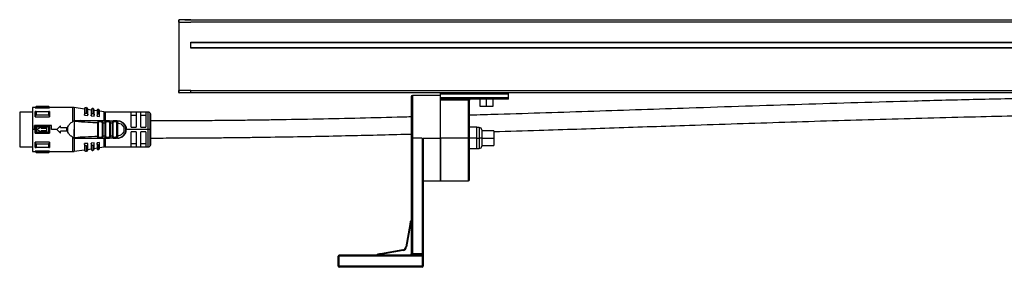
# Model space of a CAD drawing. Header units: millimetres. Extents: x -531 to 2300, y 404 to 998.
# Tile 20 of 27: x 1234 to 1639, y 638 to 740. Entities that reach past the tile are written whole.
import ezdxf

# ---------------------------------------------------------------- set-up
doc = ezdxf.new("R2010")
doc.units = ezdxf.units.MM

# ---------------------------------------------------------------- blocks, each defined once
blk = doc.blocks.new('Drawing View6')
at = {"color": 7, "linetype": 'Continuous', "lineweight": 25}
for p, q in [((-556.8, 32.9), (-556.8, 33.7)), ((-556.8, 32.9), (-556.6, 32.9)), ((-556.8, 32.9), (-556.8, 4.9)), ((-556.6, 32.9), (-556.6, 33.9)), ((-551.8, 33.9), (-556.6, 33.9)), ((-556.6, 4.9), (-556.6, 32.9)), ((-556.6, 32.9), (-551.8, 32.9)), ((-554.3, 33.91), (-554.3, 33.9)), ((-554.3, 33.91), (440.7, 33.91)), ((-551.8, 33.9), (438.2, 33.9)), ((438.2, 32.9), (-551.8, 32.9)), ((-551.8, 24.7), (438.2, 24.7)), ((-551.8, 22.3), (-551.8, 24.7)), ((438.2, 24.5), (-551.8, 24.5)), ((-551.8, 22.5), (438.2, 22.5)), ((438.2, 22.3), (-551.8, 22.3)), ((-556.6, 4.9), (-556.8, 4.9)), ((-556.8, 4.1), (-556.8, 4.9)), ((-551.8, 4.9), (-556.6, 4.9)), ((-556.6, 3.9), (-556.6, 4.9)), ((-551.8, 4.9), (438.2, 4.9)), ((-551.8, 3.9), (-556.6, 3.9)), ((-556.6, 3.9), (-556.6, 3.9)), ((-449.35, 3.9), (-551.8, 3.9)), ((-461.35, 2.4), (-461.35, -14.6)), ((-449.35, 2.9), (-460.85, 2.9)), ((-460.85, 2.9), (-460.85, -14.6)), ((-449.35, 3.4), (-449.35, 3.9)), ((-421.35, 3.9), (-449.35, 3.9)), ((-421.35, 3.4), (-449.35, 3.4)), ((-449.35, 1.9), (-449.35, 3.4)), ((-449.35, 1.4), (-449.35, 1.9)), ((-421.35, 1.9), (-449.35, 1.9)), ((-421.35, 1.4), (-449.35, 1.4)), ((-449.35, 0.9), (-449.35, 1.4)), ((-437.85, 0.9), (-449.35, 0.9)), ((-449.35, -14.6), (-449.35, 0.9)), ((-437.85, 1.4), (-437.85, 0.9)), ((-437.85, 0.9), (-437.35, 0.9)), ((-437.85, -14.6), (-437.85, 0.9)), ((-437.35, -14.6), (-437.35, 0.9)), ((-433.1, 1.4), (-433.1, -1.5)), ((-430.35, -1.5), (-430.35, 1.4)), ((-427.6, -1.5), (-427.6, 1.4)), ((307.75, 3.9), (-421.35, 3.9)), ((-421.35, 3.4), (-421.35, 3.9)), ((-421.35, 1.9), (-421.35, 3.4)), ((-421.35, 1.4), (-421.35, 1.9)), ((-616.8, -3.97), (-622.1, -3.97)), ((-622.1, -3.97), (-622.1, -18.22)), ((-615.8, -2.1), (-616.8, -2.1)), ((-616.8, -2.1), (-616.8, -11.1)), ((-615.4, -1.7), (-615.8, -2.1)), ((-615.8, -2.22), (-615.8, -2.1)), ((-615.8, -2.22), (-609.8, -2.22)), ((-615.8, -5.88), (-615.8, -3.76)), ((-610.2, -1.7), (-615.4, -1.7)), ((-610.2, -1.75), (-615.4, -1.75)), ((-615.4, -3.76), (-610.2, -3.76)), ((-609.8, -2.1), (-610.2, -1.7)), ((-610.2, -1.75), (-610.2, -1.7)), ((-600.32, -2.1), (-609.8, -2.1)), ((-609.8, -2.1), (-609.8, -2.22)), ((-600.32, -7.86), (-600.32, -2.1)), ((-595.5, -2.75), (-599.75, -2.14)), ((-599.75, -2.14), (-599.75, -7.6)), ((-595.5, -2.73), (-595.5, -5.27)), ((-594.61, -2.17), (-594.81, -2.14)), ((-594.81, -2.14), (-594.81, -4.37)), ((-594.61, -4.38), (-594.61, -2.17)), ((-594.1, -5.13), (-594.1, -2.76)), ((-592.7, -3.15), (-594.1, -2.95)), ((-592.7, -3.02), (-592.7, -5.31)), ((-591.93, -2.56), (-592.13, -2.53)), ((-591.93, -4.59), (-591.93, -2.56)), ((-591.5, -5.2), (-591.5, -3.05)), ((-590.3, -3.5), (-591.5, -3.32)), ((-590.3, -3.25), (-590.3, -5.32)), ((-589.64, -2.88), (-589.84, -2.86)), ((-589.64, -4.76), (-589.64, -2.88)), ((-589.3, -5.24), (-589.3, -3.28)), ((-587.4, -3.91), (-589.3, -3.64)), ((-587.4, -7.49), (-587.4, -3.91)), ((-569.3, -3.95), (-586.97, -3.95)), ((-586.97, -3.95), (-586.97, -7.5)), ((-574.3, -4.02), (-576.3, -4.02)), ((-576.3, -10.1), (-576.3, -4.02)), ((-574.3, -4.02), (-574.3, -10.1)), ((-570.3, -4.02), (-572.3, -4.02)), ((-572.3, -10.1), (-572.3, -4.02)), ((-570.3, -4.02), (-570.3, -10.1)), ((-569.3, -11.1), (-569.3, -3.95)), ((-433.1, -1.5), (-433, -1.6)), ((-433.1, -1.5), (-430.35, -1.5)), ((-433, -1.6), (-430.35, -1.6)), ((-430.35, -1.5), (-427.6, -1.5)), ((-430.35, -1.5), (-430.35, -1.6)), ((-430.35, -1.6), (-427.7, -1.6)), ((-427.7, -1.6), (-427.6, -1.5)), ((-615.8, -5.88), (-609.8, -5.88)), ((-610.2, -5.24), (-615.4, -5.24)), ((-599.8, -7.6), (-600.32, -7.86)), ((-599.8, -7.6), (-599.81, -14.58)), ((-599.73, -7.61), (-599.74, -12.96)), ((-599.29, -7.73), (-599.44, -7.7)), ((-587.4, -7.49), (-597.06, -7.48)), ((-595.5, -5.29), (-595.5, -5.27)), ((-595.5, -5.29), (-594.1, -5.39)), ((-594.9, -4.37), (-594.81, -4.37)), ((-594.1, -5.39), (-594.1, -5.13)), ((-592.7, -5.49), (-592.7, -5.31)), ((-592.7, -5.49), (-591.5, -5.58)), ((-591.5, -5.58), (-591.5, -5.2)), ((-590.3, -5.66), (-590.3, -5.32)), ((-590.3, -5.66), (-589.3, -5.73)), ((-589.81, -7.6), (-589.73, -7.62)), ((-588.23, -7.6), (-589.81, -7.6)), ((-588.45, -7.9), (-589.58, -7.9)), ((-589.3, -5.73), (-589.3, -5.24)), ((-588.31, -7.62), (-588.23, -7.6)), ((-588.23, -7.6), (-588.16, -7.63)), ((-586.97, -7.6), (-586.97, -7.5)), ((-585.29, -7.6), (-586.73, -7.6)), ((-585.49, -7.9), (-586.52, -7.9)), ((-585.29, -7.6), (-585.37, -7.62)), ((-585.29, -7.59), (-585.21, -7.62)), ((-585.29, -7.6), (-583.69, -7.6)), ((-582.32, -7.6), (-583.69, -7.6)), ((-582.51, -7.9), (-583.49, -7.9)), ((-582.27, -7.61), (-582.4, -7.62)), ((-582.22, -7.62), (-582.32, -7.6)), ((-582.32, -7.6), (-582, -7.6)), ((-576.3, -5.18), (-574.3, -5.18)), ((-572.3, -5.18), (-570.3, -5.18)), ((-568.59, -11.1), (-568.59, -4.24)), ((-568.3, -11.1), (-568.3, -4.95)), ((-616, -11.1), (-616.8, -11.1)), ((-616.8, -11.1), (-616.8, -20.1)), ((-616, -11.1), (-616, -9.43)), ((-609.09, -9.43), (-616, -9.43)), ((-615.8, -12.6), (-615.8, -9.6)), ((-609.8, -9.6), (-615.8, -9.6)), ((-615.4, -10.04), (-610.2, -10.04)), ((-613.3, -10.6), (-613.3, -10.1)), ((-613.3, -10.6), (-610.9, -10.6)), ((-610.9, -11.6), (-613.3, -11.6)), ((-613.3, -12.1), (-613.3, -11.6)), ((-610.9, -11.6), (-610.9, -10.6)), ((-609.09, -11.1), (-609.09, -9.43)), ((-606.8, -11.1), (-609.09, -11.1)), ((-606.8, -11.1), (-605.3, -9.65)), ((-605.3, -12.55), (-606.8, -11.1)), ((-605.3, -10.35), (-605.3, -9.65)), ((-605.3, -10.35), (-602.8, -10.35)), ((-602.8, -11.85), (-605.3, -11.85)), ((-605.3, -12.55), (-605.3, -11.85)), ((-602.8, -11.85), (-602.8, -10.35)), ((-602.8, -11.1), (-602.57, -11.1)), ((-602.3, -12.23), (-602.3, -9.96)), ((-590.01, -13.94), (-590.01, -8.25)), ((-589.72, -13.94), (-589.72, -8.25)), ((-588.28, -8.32), (-588.28, -13.87)), ((-587.99, -8.32), (-587.99, -13.87)), ((-587.01, -8.34), (-586.72, -8.34)), ((-587.01, -13.85), (-587.01, -8.34)), ((-586.72, -13.85), (-586.72, -8.34)), ((-585.28, -8.38), (-585.28, -13.82)), ((-584.99, -8.38), (-584.01, -8.39)), ((-584.99, -8.38), (-584.99, -13.81)), ((-584.01, -13.81), (-584.01, -8.39)), ((-583.72, -13.8), (-583.72, -8.39)), ((-582.28, -8.4), (-582.28, -13.8)), ((-582, -8.18), (-581.99, -8.4)), ((-581.99, -8.4), (-581.99, -13.8)), ((-569.3, -11.1), (-578.3, -11.1)), ((-576.3, -10.1), (-574.3, -10.1)), ((-574.3, -12.1), (-576.3, -12.1)), ((-576.3, -18.18), (-576.3, -12.1)), ((-574.3, -12.1), (-574.3, -18.18)), ((-572.3, -10.1), (-570.3, -10.1)), ((-570.3, -12.1), (-572.3, -12.1)), ((-572.3, -18.18), (-572.3, -12.1)), ((-570.3, -12.1), (-570.3, -18.18)), ((-568.59, -11.1), (-569.3, -11.1)), ((-569.3, -18.25), (-569.3, -11.1)), ((-568.3, -11.1), (-568.59, -11.1)), ((-568.59, -17.95), (-568.59, -11.1)), ((-568.3, -17.25), (-568.3, -11.1)), ((-434.35, -10.2), (-437.35, -10.2)), ((-434.35, -14.6), (-434.35, -10.2)), ((-433.35, -10.3), (-434.35, -10.3)), ((-433.35, -10.3), (-433.35, -14.6)), ((-432.35, -11.3), (-432.35, -14.6)), ((-427.35, -11.6), (-432.35, -11.6)), ((-427.35, -11.6), (-427.35, -14.6)), ((-615.8, -12.6), (-609.8, -12.6)), ((-610.2, -12.15), (-615.4, -12.15)), ((-600.32, -20.1), (-600.32, -14.33)), ((-599.75, -14.16), (-599.74, -13.9)), ((-599.75, -14.16), (-599.75, -14.31)), ((-599.75, -14.31), (-599.75, -14.59)), ((-599.52, -14.5), (-599.75, -14.59)), ((-599.75, -14.59), (-599.75, -20.05)), ((-599.74, -12.96), (-599.74, -13.9)), ((-599.6, -14.6), (-597.69, -14.6)), ((-599.52, -14.5), (-599.29, -14.46)), ((-597.06, -14.71), (-587.4, -14.7)), ((-589.81, -14.6), (-588.23, -14.6)), ((-589.58, -14.3), (-588.45, -14.3)), ((-588.23, -14.6), (-588.31, -14.57)), ((-587.4, -18.28), (-587.4, -14.7)), ((-587.01, -13.85), (-586.72, -13.85)), ((-582, -14.69), (-586.97, -14.69)), ((-586.97, -14.69), (-586.97, -18.25)), ((-586.73, -14.6), (-586.81, -14.57)), ((-586.73, -14.6), (-586.65, -14.57)), ((-586.73, -14.6), (-585.29, -14.6)), ((-586.52, -14.3), (-585.49, -14.3)), ((-585.29, -14.6), (-585.37, -14.57)), ((-583.69, -14.6), (-585.29, -14.6)), ((-584.01, -13.81), (-584.99, -13.81)), ((-583.69, -14.6), (-583.78, -14.57)), ((-583.69, -14.6), (-582.32, -14.6)), ((-583.49, -14.3), (-582.51, -14.3)), ((-582.4, -14.57), (-582.27, -14.58)), ((-582.22, -14.57), (-582.32, -14.6)), ((-582, -14.6), (-582.32, -14.6)), ((-581.99, -13.8), (-582, -14.01)), ((-461.35, -14.6), (-461.35, -62.1)), ((-460.85, -14.6), (-461.35, -14.6)), ((-456.85, -14.6), (-460.85, -14.6)), ((-460.85, -14.6), (-460.85, -62.1)), ((-456.85, -14.6), (-456.85, -62.1)), ((-456.35, -14.6), (-449.35, -14.6)), ((-456.35, -14.6), (-456.35, -18.75)), ((-437.85, -14.6), (-449.35, -14.6)), ((-449.35, -32.1), (-449.35, -14.6)), ((-449.35, -14.6), (-449.35, -32.1)), ((-437.85, -14.6), (-437.35, -14.6)), ((-437.85, -32.1), (-437.85, -14.6)), ((-437.35, -31.6), (-437.35, -14.6)), ((-434.35, -14.6), (-437.35, -14.6)), ((-434.35, -19), (-434.35, -14.6)), ((-434.35, -14.6), (-433.35, -14.6)), ((-432.35, -14.6), (-433.35, -14.6)), ((-433.35, -14.6), (-433.35, -18.9)), ((-432.35, -14.6), (-432.35, -17.9)), ((-432.35, -14.6), (-427.35, -14.6)), ((-427.35, -14.6), (-427.35, -17.6)), ((-622.1, -18.22), (-616.8, -18.22)), ((-616.8, -20.1), (-615.8, -20.1)), ((-609.8, -16.31), (-615.8, -16.31)), ((-615.8, -20.1), (-615.8, -19.97)), ((-609.8, -19.97), (-615.8, -19.97)), ((-615.8, -20.1), (-615.4, -20.5)), ((-615.4, -16.95), (-610.2, -16.95)), ((-610.2, -18.43), (-615.4, -18.43)), ((-610.2, -20.5), (-609.8, -20.1)), ((-609.8, -16.31), (-609.8, -18.43)), ((-609.8, -19.97), (-609.8, -20.1)), ((-609.8, -20.1), (-600.32, -20.1)), ((-599.75, -20.05), (-595.5, -19.44)), ((-594.1, -16.8), (-595.5, -16.9)), ((-595.5, -16.92), (-595.5, -16.9)), ((-595.5, -16.92), (-595.5, -19.46)), ((-594.81, -17.82), (-594.9, -17.82)), ((-594.81, -17.82), (-594.81, -20.05)), ((-594.81, -20.05), (-594.61, -20.02)), ((-594.61, -20.02), (-594.61, -17.81)), ((-594.1, -17.06), (-594.1, -16.8)), ((-594.1, -19.43), (-594.1, -17.06)), ((-594.1, -19.24), (-592.7, -19.04)), ((-591.5, -16.61), (-592.7, -16.7)), ((-592.7, -16.88), (-592.7, -16.7)), ((-592.7, -16.88), (-592.7, -19.17)), ((-592.13, -17.62), (-592.13, -19.66)), ((-592.13, -19.66), (-591.93, -19.64)), ((-591.93, -19.64), (-591.93, -17.6)), ((-591.5, -16.99), (-591.5, -16.61)), ((-591.5, -19.14), (-591.5, -16.99)), ((-591.5, -18.87), (-590.3, -18.69)), ((-589.3, -16.46), (-590.3, -16.53)), ((-590.3, -16.87), (-590.3, -16.53)), ((-590.3, -16.87), (-590.3, -18.94)), ((-589.84, -17.44), (-589.84, -19.34)), ((-589.84, -19.34), (-589.64, -19.31)), ((-589.64, -19.31), (-589.64, -17.43)), ((-589.3, -16.95), (-589.3, -16.46)), ((-589.3, -18.91), (-589.3, -16.95)), ((-589.3, -18.55), (-587.4, -18.28)), ((-586.97, -18.25), (-569.3, -18.25)), ((-574.3, -17.01), (-576.3, -17.01)), ((-576.3, -18.18), (-574.3, -18.18)), ((-570.3, -17.01), (-572.3, -17.01)), ((-572.3, -18.18), (-570.3, -18.18)), ((-456.35, -18.75), (-456.35, -62.1)), ((-434.35, -19), (-437.35, -19)), ((-434.35, -18.9), (-433.35, -18.9)), ((-432.35, -17.6), (-427.35, -17.6)), ((-615.4, -20.44), (-610.2, -20.44)), ((-615.4, -20.44), (-615.4, -20.5)), ((-615.4, -20.5), (-610.2, -20.5)), ((-456.35, -32.1), (-449.35, -32.1)), ((-449.35, -32.1), (-437.85, -32.1)), ((-461.91, -50.05), (-463.52, -59.21)), ((-461.61, -50.1), (-463.23, -59.26)), ((-461.61, -50.1), (-461.91, -50.05)), ((-461.61, -50.1), (-461.35, -50.1)), ((-464.74, -60.43), (-473.9, -62.04)), ((-464.69, -60.72), (-464.74, -60.43)), ((-463.23, -59.26), (-463.52, -59.21)), ((-491.35, -63.1), (-490.85, -63.1)), ((-491.35, -67.1), (-491.35, -63.1)), ((-490.85, -63.1), (-490.85, -62.6)), ((-456.85, -62.6), (-490.85, -62.6)), ((-490.85, -67.1), (-490.85, -63.1)), ((-456.85, -63.1), (-490.85, -63.1)), ((-473.85, -62.34), (-473.9, -62.04)), ((-464.69, -60.72), (-473.85, -62.34)), ((-473.85, -62.34), (-473.85, -62.6)), ((-460.85, -62.1), (-461.35, -62.1)), ((-460.85, -62.1), (-460.85, -62.6)), ((-456.85, -62.1), (-460.85, -62.1)), ((-456.85, -62.1), (-456.85, -62.6)), ((-456.35, -62.1), (-456.85, -62.1)), ((-456.85, -62.6), (-456.85, -63.1)), ((-456.85, -63.1), (-456.85, -67.1)), ((-456.35, -63.1), (-456.85, -63.1)), ((-456.35, -62.1), (-456.35, -63.1)), ((-456.35, -63.1), (-456.35, -67.1)), ((-491.35, -67.1), (-490.85, -67.1)), ((-456.85, -67.1), (-490.85, -67.1)), ((-490.85, -67.6), (-490.85, -67.1)), ((-456.85, -67.6), (-490.85, -67.6)), ((-456.85, -67.1), (-456.85, -67.6)), ((-456.35, -67.1), (-456.85, -67.1))]:
    blk.add_line(p, q, dxfattribs=at)
at = {"color": 7, "linetype": 'Continuous', "lineweight": 25, "flags": 128}
for points in [[(-615.4, -3.76), (-615.4, -3.93), (-615.4, -4.1), (-615.4, -4.28), (-615.4, -4.46), (-615.4, -4.65), (-615.4, -4.84), (-615.4, -5.04), (-615.4, -5.24)], [(-610.2, -5.24), (-610.2, -5.04), (-610.2, -4.84), (-610.2, -4.65), (-610.2, -4.46), (-610.2, -4.28), (-610.2, -4.1), (-610.2, -3.93), (-610.2, -3.76)], [(-609.8, -3.76), (-609.8, -3.98), (-609.8, -4.22), (-609.8, -4.47), (-609.8, -4.73), (-609.8, -5), (-609.8, -5.29), (-609.8, -5.58), (-609.8, -5.88)], [(-592.13, -2.53), (-592.13, -2.66), (-592.13, -3.05), (-592.13, -3.7), (-592.13, -4.57)], [(-589.84, -2.86), (-589.84, -2.98), (-589.84, -3.34), (-589.84, -3.94), (-589.84, -4.75)], [(-594.61, -4.38), (-594.73, -4.37), (-594.81, -4.37)], [(-591.93, -4.59), (-592.04, -4.58), (-592.13, -4.57)], [(-589.64, -4.76), (-589.76, -4.75), (-589.84, -4.75)], [(-586.97, -7.5), (-584.19, -7.5), (-582, -7.5)], [(-583.69, -7.6), (-583.65, -7.6), (-583.61, -7.62), (-583.58, -7.65), (-583.55, -7.68), (-583.52, -7.73), (-583.51, -7.78), (-583.5, -7.84), (-583.49, -7.9)], [(-615.4, -10.04), (-615.4, -10.3), (-615.4, -10.57), (-615.4, -10.83), (-615.4, -11.1), (-615.4, -11.36), (-615.4, -11.62), (-615.4, -11.89), (-615.4, -12.15)], [(-610.2, -12.15), (-610.2, -11.89), (-610.2, -11.62), (-610.2, -11.36), (-610.2, -11.1), (-610.2, -10.83), (-610.2, -10.57), (-610.2, -10.3), (-610.2, -10.04)], [(-609.8, -9.6), (-609.8, -9.97), (-609.8, -10.34), (-609.8, -10.72), (-609.8, -11.1), (-609.8, -11.47), (-609.8, -11.85), (-609.8, -12.22), (-609.8, -12.6)], [(-583.69, -14.6), (-583.65, -14.59), (-583.61, -14.57), (-583.58, -14.54), (-583.55, -14.51), (-583.52, -14.46), (-583.51, -14.41), (-583.5, -14.35), (-583.49, -14.3)], [(-615.8, -18.43), (-615.8, -18.21), (-615.8, -17.97), (-615.8, -17.72), (-615.8, -17.46), (-615.8, -17.19), (-615.8, -16.9), (-615.8, -16.61), (-615.8, -16.31)], [(-615.4, -16.95), (-615.4, -17.15), (-615.4, -17.35), (-615.4, -17.54), (-615.4, -17.73), (-615.4, -17.92), (-615.4, -18.09), (-615.4, -18.26), (-615.4, -18.43)], [(-610.2, -18.43), (-610.2, -18.26), (-610.2, -18.09), (-610.2, -17.92), (-610.2, -17.73), (-610.2, -17.54), (-610.2, -17.35), (-610.2, -17.15), (-610.2, -16.95)], [(-594.81, -17.82), (-594.7, -17.82), (-594.61, -17.81)], [(-592.13, -17.62), (-592.02, -17.61), (-591.93, -17.6)], [(-589.84, -17.44), (-589.73, -17.44), (-589.64, -17.43)]]:
    blk.add_lwpolyline(points, dxfattribs=at)
at = {"color": 7, "linetype": 'Continuous', "lineweight": 25}
for centre, radius, start, end in [((-556.6, 33.7), 0.2, 90, 180), ((-556.6, 4.1), 0.2, 180, 270), ((-460.85, 2.4), 0.5, 90, 180), ((-436.85, 0.9), 0.5, 90, 180), ((-472.33, -1.7), 143.07, 179.9966, 180.0205), ((-600.32, -6.1), 4, 81.8101, 90), ((-594.9, -2.73), 0.6, 81.8101, 180), ((-594.7, -2.76), 0.6, 0, 81.8101), ((-592.2, -3.02), 0.5, 81.8101, 180), ((-592, -3.05), 0.5, 0, 81.8101), ((-589.9, -3.25), 0.4, 81.8101, 180), ((-589.7, -3.28), 0.4, 0, 81.8101), ((-586.97, -0.95), 3, 261.8101, 270), ((-569.3, -4.95), 1, 45, 90), ((-587.25, -7.51), 0.142, 174.212, 217.4335), ((-586.79, -7.86), 0.267, 351.7558, 78.1684), ((-582, -11.1), 3.5, 270, 90.0007), ((-569.3, -4.95), 1, 0, 45), ((-433.35, -11.3), 1, 0, 90), ((-589.85, -14.33), 0.273, 278.1777, 6.3357), ((-587.25, -14.68), 0.142, 142.5755, 185.7889), ((-426.38, -14.68), 160.59, 179.9707, 180.0061), ((-586.79, -14.33), 0.267, 281.8315, 8.2444), ((-600.32, -16.1), 4, 270, 278.1899), ((-594.9, -19.46), 0.6, 180, 278.1899), ((-594.7, -19.43), 0.6, 278.1899, 0), ((-592.2, -19.17), 0.5, 180, 278.1899), ((-592, -19.14), 0.5, 278.1899, 0), ((-589.9, -18.94), 0.4, 180, 278.1899), ((-589.7, -18.91), 0.4, 278.1899, 360), ((-586.97, -21.25), 3, 90, 98.1899), ((-569.3, -17.25), 1, 270, 315), ((-569.3, -17.25), 1, 315, 0), ((-433.35, -17.9), 1, 270, 0), ((-753.29, -20.49), 143.09, 359.9966, 0.0205), ((-437.85, -31.6), 0.5, 270, 0), ((-465, -58.95), 1.5, 280, 350), ((-465, -58.95), 1.8, 280, 350), ((-490.85, -63.1), 0.5, 90, 180), ((-461.85, -62.1), 0.5, 270, 0), ((-456.85, -63.1), 0.5, 0, 90), ((-490.85, -67.1), 0.5, 180, 270), ((-456.85, -67.1), 0.5, 270, 0)]:
    blk.add_arc(centre, radius, start, end, dxfattribs=at)
for points, knots in [([(-551.8, 3.9), (-551.8, 3.92), (-551.8, 3.95), (-551.8, 4.18), (-551.8, 4.51), (-551.8, 4.77), (-551.8, 4.9)], [0, 0, 0, 0, 0.24665, 0.497767, 0.748883, 1, 1, 1, 1]), ([(-119.3, 2.59), (-122.59, 2.59), (-128.87, 2.58), (-137.87, 2.55), (-145.99, 2.5), (-153.24, 2.44), (-159.63, 2.38), (-165.15, 2.32), (-170, 2.26), (-177.7, 2.16), (-188.67, 1.99), (-206.8, 1.67), (-228.89, 1.19), (-261.55, 0.36), (-300.95, -0.82), (-344.78, -2.28), (-386.34, -3.66), (-416.42, -4.66), (-433.44, -5.15), (-437.35, -5.26)], [0, 0, 0, 0, 0.030923, 0.059116, 0.084584, 0.107331, 0.127361, 0.144674, 0.159306, 0.173054, 0.217179, 0.262564, 0.344015, 0.42547, 0.570932, 0.716394, 0.839808, 0.963207, 1, 1, 1, 1]), ([(-615.8, -2.22), (-615.73, -2.13), (-615.6, -1.98), (-615.46, -1.82), (-615.4, -1.75)], [0, 0, 0, 0, 0.553792, 1, 1, 1, 1]), ([(-615.4, -3.76), (-615.48, -3.76), (-615.61, -3.76), (-615.74, -3.76), (-615.8, -3.76)], [0, 0, 0, 0, 0.566235, 1, 1, 1, 1]), ([(-610.2, -1.75), (-610.12, -1.84), (-609.99, -2), (-609.86, -2.15), (-609.8, -2.22)], [0, 0, 0, 0, 0.566189, 1, 1, 1, 1]), ([(-609.8, -3.76), (-609.87, -3.76), (-610, -3.76), (-610.14, -3.76), (-610.2, -3.76)], [0, 0, 0, 0, 0.553742, 1, 1, 1, 1]), ([(-615.8, -5.88), (-615.73, -5.76), (-615.6, -5.55), (-615.46, -5.33), (-615.4, -5.24)], [0, 0, 0, 0, 0.553792, 1, 1, 1, 1]), ([(-610.2, -5.24), (-610.12, -5.36), (-609.99, -5.57), (-609.86, -5.79), (-609.8, -5.88)], [0, 0, 0, 0, 0.566189, 1, 1, 1, 1]), ([(-602.3, -9.96), (-602.04, -9.54), (-601.52, -8.71), (-600.72, -8.14), (-600.32, -7.86)], [0, 0, 0, 0, 0.496428, 1, 1, 1, 1]), ([(-599.75, -7.6), (-599.76, -7.6), (-599.78, -7.6), (-599.79, -7.6), (-599.8, -7.6)], [0, 0, 0, 0, 0.500602, 1, 1, 1, 1]), ([(-599.75, -7.6), (-599.75, -7.6), (-599.74, -7.61), (-599.73, -7.61), (-599.73, -7.61)], [0, 0, 0, 0, 0.5557215, 1, 1, 1, 1]), ([(-599.52, -7.69), (-599.56, -7.67), (-599.63, -7.65), (-599.7, -7.62), (-599.73, -7.61)], [0, 0, 0, 0, 0.559552, 1, 1, 1, 1]), ([(-597.06, -7.48), (-597.55, -7.48), (-598.28, -7.49), (-599.04, -7.52), (-599.36, -7.58), (-599.46, -7.6), (-599.51, -7.64), (-599.52, -7.66), (-599.52, -7.67), (-599.52, -7.68), (-599.52, -7.69), (-599.52, -7.69)], [0, 0, 0, 0, 0.5806363, 0.8658055, 0.9061991, 0.9694413, 0.9816748, 0.9866619, 0.9911675, 0.9954991, 1, 1, 1, 1]), ([(-599.52, -7.69), (-599.51, -7.69), (-599.5, -7.7), (-599.47, -7.7), (-599.45, -7.71), (-599.44, -7.71), (-599.44, -7.71), (-599.44, -7.7), (-599.44, -7.7), (-599.44, -7.7), (-599.44, -7.7)], [0, 0, 0, 0, 0.219058, 0.584738, 0.867155, 0.887733, 0.906757, 0.926, 0.947181, 1, 1, 1, 1]), ([(-599.46, -7.65), (-599.47, -7.65), (-599.48, -7.66), (-599.49, -7.66), (-599.5, -7.66), (-599.5, -7.67), (-599.5, -7.67), (-599.5, -7.67), (-599.5, -7.67), (-599.5, -7.67)], [0, 0, 0, 0, 0.571754, 0.690168, 0.803366, 0.861897, 0.911571, 0.955977, 1, 1, 1, 1]), ([(-599.5, -7.67), (-599.5, -7.67), (-599.5, -7.68), (-599.49, -7.68), (-599.47, -7.69), (-599.45, -7.7), (-599.44, -7.7)], [0, 0, 0, 0, 0.068493, 0.149045, 0.357724, 1, 1, 1, 1]), ([(-599.46, -7.65), (-599.06, -7.63), (-598.25, -7.59), (-597.44, -7.59), (-597.03, -7.6)], [0, 0, 0, 0, 0.49694, 1, 1, 1, 1]), ([(-599.29, -7.73), (-597.56, -7.86), (-594.47, -8.07), (-591.37, -8.2), (-590.01, -8.25)], [0, 0, 0, 0, 0.559906, 1, 1, 1, 1]), ([(-597.36, -7.6), (-597.3, -7.6), (-597.2, -7.59), (-597.09, -7.59), (-597.04, -7.59)], [0, 0, 0, 0, 0.499654, 1, 1, 1, 1]), ([(-597.03, -7.6), (-597.03, -7.6), (-597.04, -7.6), (-597.04, -7.59), (-597.04, -7.58), (-597.05, -7.56), (-597.06, -7.53), (-597.06, -7.49), (-597.06, -7.48)], [0, 0, 0, 0, 0.049755, 0.133456, 0.408467, 0.532389, 0.771005, 1, 1, 1, 1]), ([(-589.81, -7.6), (-591.16, -7.6), (-593.57, -7.6), (-595.98, -7.6), (-597.03, -7.6)], [0, 0, 0, 0, 0.560034, 1, 1, 1, 1]), ([(-595.5, -5.27), (-595.49, -5.14), (-595.47, -4.91), (-595.32, -4.61), (-595.15, -4.46), (-595.01, -4.39), (-594.93, -4.37), (-594.9, -4.37)], [0, 0, 0, 0, 0.325938, 0.603471, 0.815327, 0.910521, 1, 1, 1, 1]), ([(-594.61, -4.38), (-594.58, -4.39), (-594.52, -4.39), (-594.4, -4.45), (-594.25, -4.57), (-594.12, -4.82), (-594.11, -5.01), (-594.1, -5.13)], [0, 0, 0, 0, 0.095969, 0.193666, 0.400239, 0.664134, 1, 1, 1, 1]), ([(-592.7, -5.31), (-592.69, -5.21), (-592.68, -5.02), (-592.56, -4.79), (-592.42, -4.65), (-592.29, -4.59), (-592.23, -4.58), (-592.2, -4.57)], [0, 0, 0, 0, 0.30579, 0.570569, 0.801387, 0.904132, 1, 1, 1, 1]), ([(-592.2, -4.57), (-592.19, -4.57), (-592.16, -4.57), (-592.14, -4.57), (-592.13, -4.57)], [0, 0, 0, 0, 0.559949, 1, 1, 1, 1]), ([(-591.93, -4.59), (-591.9, -4.59), (-591.85, -4.6), (-591.75, -4.64), (-591.63, -4.74), (-591.52, -4.94), (-591.51, -5.11), (-591.5, -5.2)], [0, 0, 0, 0, 0.0973422, 0.1964691, 0.4058392, 0.6696995, 1, 1, 1, 1]), ([(-589.9, -4.75), (-589.95, -4.76), (-590.05, -4.78), (-590.18, -4.91), (-590.28, -5.09), (-590.29, -5.24), (-590.3, -5.32)], [0, 0, 0, 0, 0.1849, 0.408712, 0.685985, 1, 1, 1, 1]), ([(-589.81, -7.6), (-589.85, -7.6), (-589.9, -7.62), (-589.94, -7.7), (-589.97, -7.79), (-589.99, -7.92), (-590, -8.08), (-590, -8.19), (-590.01, -8.25)], [0, 0, 0, 0, 0.254808, 0.382547, 0.508766, 0.691911, 0.830633, 1, 1, 1, 1]), ([(-589.9, -4.75), (-589.89, -4.75), (-589.87, -4.74), (-589.85, -4.75), (-589.84, -4.75)], [0, 0, 0, 0, 0.559946, 1, 1, 1, 1]), ([(-589.72, -7.62), (-589.76, -7.61), (-589.82, -7.6), (-589.86, -7.61), (-589.87, -7.62)], [0, 0, 0, 0, 0.792776, 1, 1, 1, 1]), ([(-589.73, -7.62), (-589.73, -7.62), (-589.7, -7.62), (-589.65, -7.68), (-589.59, -7.78), (-589.58, -7.86), (-589.58, -7.9)], [0, 0, 0, 0, 0.017216, 0.344811, 0.672405, 1, 1, 1, 1]), ([(-589.72, -8.25), (-589.72, -8.2), (-589.71, -8.1), (-589.69, -7.98), (-589.64, -7.91), (-589.6, -7.9), (-589.58, -7.9)], [0, 0, 0, 0, 0.306116, 0.590246, 0.796606, 1, 1, 1, 1]), ([(-589.3, -5.24), (-589.31, -5.17), (-589.32, -5.05), (-589.4, -4.89), (-589.5, -4.81), (-589.58, -4.77), (-589.62, -4.76), (-589.64, -4.76)], [0, 0, 0, 0, 0.323921, 0.5874, 0.803788, 0.901229, 1, 1, 1, 1]), ([(-588.45, -7.9), (-588.45, -7.86), (-588.44, -7.78), (-588.39, -7.68), (-588.34, -7.62), (-588.31, -7.62), (-588.31, -7.62)], [0, 0, 0, 0, 0.327711, 0.655421, 0.983132, 1, 1, 1, 1]), ([(-588.28, -8.32), (-588.28, -8.26), (-588.29, -8.14), (-588.31, -8.02), (-588.34, -7.96), (-588.37, -7.92), (-588.41, -7.9), (-588.44, -7.9), (-588.45, -7.9)], [0, 0, 0, 0, 0.295847, 0.552757, 0.665884, 0.776093, 0.88594, 1, 1, 1, 1]), ([(-588.16, -7.62), (-588.17, -7.61), (-588.21, -7.6), (-588.27, -7.61), (-588.32, -7.62)], [0, 0, 0, 0, 0.199882, 1, 1, 1, 1]), ([(-586.73, -7.6), (-587.01, -7.6), (-587.51, -7.6), (-588.01, -7.6), (-588.23, -7.6)], [0, 0, 0, 0, 0.560006, 1, 1, 1, 1]), ([(-588.16, -7.63), (-588.14, -7.63), (-588.1, -7.64), (-588.07, -7.71), (-588.03, -7.82), (-588.01, -7.98), (-587.99, -8.17), (-587.99, -8.27), (-587.99, -8.32)], [0, 0, 0, 0, 0.111874, 0.262926, 0.414881, 0.698117, 0.848784, 1, 1, 1, 1]), ([(-587.4, -7.49), (-587.36, -7.49), (-587.29, -7.5), (-587.21, -7.5), (-587.18, -7.5)], [0, 0, 0, 0, 0.559933, 1, 1, 1, 1]), ([(-586.97, -7.5), (-587.01, -7.5), (-587.08, -7.5), (-587.15, -7.5), (-587.18, -7.5)], [0, 0, 0, 0, 0.5597262, 1, 1, 1, 1]), ([(-587.01, -8.34), (-587, -8.29), (-587, -8.18), (-586.99, -7.99), (-586.96, -7.83), (-586.92, -7.71), (-586.86, -7.62), (-586.78, -7.6), (-586.73, -7.6)], [0, 0, 0, 0, 0.132336, 0.260797, 0.490495, 0.620539, 0.749428, 1, 1, 1, 1]), ([(-586.65, -7.62), (-586.7, -7.61), (-586.76, -7.6), (-586.8, -7.61), (-586.81, -7.61)], [0, 0, 0, 0, 0.831979, 1, 1, 1, 1]), ([(-586.72, -8.34), (-586.72, -8.28), (-586.72, -8.19), (-586.7, -8.08), (-586.68, -8.01), (-586.66, -7.96), (-586.62, -7.92), (-586.58, -7.9), (-586.54, -7.9), (-586.52, -7.9)], [0, 0, 0, 0, 0.272106, 0.413768, 0.538864, 0.650801, 0.761419, 0.87618, 1, 1, 1, 1]), ([(-585.37, -7.62), (-585.37, -7.62), (-585.39, -7.62), (-585.44, -7.68), (-585.49, -7.78), (-585.49, -7.86), (-585.49, -7.9)], [0, 0, 0, 0, 0.017874, 0.345249, 0.672625, 1, 1, 1, 1]), ([(-585.49, -7.9), (-585.47, -7.9), (-585.43, -7.9), (-585.39, -7.92), (-585.35, -7.97), (-585.31, -8.05), (-585.29, -8.19), (-585.28, -8.31), (-585.28, -8.38)], [0, 0, 0, 0, 0.123295, 0.238521, 0.35147, 0.468274, 0.725916, 1, 1, 1, 1]), ([(-585.21, -7.61), (-585.21, -7.61), (-585.26, -7.6), (-585.32, -7.61), (-585.37, -7.62)], [0, 0, 0, 0, 0.152424, 1, 1, 1, 1]), ([(-585.21, -7.62), (-585.18, -7.63), (-585.13, -7.64), (-585.09, -7.71), (-585.03, -7.84), (-585.01, -8.01), (-584.99, -8.21), (-584.99, -8.32), (-584.99, -8.38)], [0, 0, 0, 0, 0.127352, 0.2753, 0.425305, 0.704107, 0.849897, 1, 1, 1, 1]), ([(-584.01, -8.39), (-584.01, -8.32), (-584, -8.2), (-583.99, -8.03), (-583.96, -7.89), (-583.92, -7.74), (-583.84, -7.62), (-583.74, -7.6), (-583.69, -7.6)], [0, 0, 0, 0, 0.1458608, 0.2846831, 0.4169394, 0.543177, 0.7791002, 1, 1, 1, 1]), ([(-583.61, -7.62), (-583.66, -7.61), (-583.72, -7.6), (-583.77, -7.61), (-583.78, -7.61)], [0, 0, 0, 0, 0.8573313, 1, 1, 1, 1]), ([(-583.72, -8.39), (-583.72, -8.36), (-583.72, -8.3), (-583.71, -8.16), (-583.68, -8.05), (-583.64, -7.97), (-583.6, -7.93), (-583.55, -7.9), (-583.51, -7.9), (-583.49, -7.9)], [0, 0, 0, 0, 0.099379, 0.282431, 0.560494, 0.673864, 0.781998, 0.88923, 1, 1, 1, 1]), ([(-582.39, -7.62), (-582.42, -7.64), (-582.46, -7.68), (-582.51, -7.78), (-582.51, -7.86), (-582.51, -7.9)], [0, 0, 0, 0, 0.333254, 0.666627, 1, 1, 1, 1]), ([(-582.51, -7.9), (-582.5, -7.9), (-582.46, -7.9), (-582.41, -7.92), (-582.37, -7.96), (-582.33, -8.02), (-582.31, -8.1), (-582.29, -8.22), (-582.28, -8.32), (-582.28, -8.4)], [0, 0, 0, 0, 0.100004, 0.203833, 0.318994, 0.435559, 0.573982, 0.710878, 1, 1, 1, 1]), ([(-582.22, -7.62), (-582.23, -7.61), (-582.28, -7.6), (-582.35, -7.61), (-582.4, -7.62)], [0, 0, 0, 0, 0.191717, 1, 1, 1, 1]), ([(-582.32, -7.6), (-582.35, -7.6), (-582.37, -7.6), (-582.39, -7.62), (-582.39, -7.62)], [0, 0, 0, 0, 0.999643, 1, 1, 1, 1]), ([(-582, -8.18), (-582.01, -8.1), (-582.02, -7.93), (-582.08, -7.74), (-582.14, -7.64), (-582.2, -7.62), (-582.22, -7.62)], [0, 0, 0, 0, 0.2919781, 0.5874617, 0.8946489, 1, 1, 1, 1]), ([(-582, -7.5), (-581.8, -7.5), (-581.37, -7.51), (-580.71, -7.71), (-580.02, -8.02), (-579.41, -8.49), (-578.91, -9.07), (-578.56, -9.73), (-578.33, -10.42), (-578.31, -10.88), (-578.3, -11.1)], [0, 0, 0, 0, 0.100297, 0.22208, 0.35706, 0.494645, 0.628497, 0.762991, 0.888425, 1, 1, 1, 1]), ([(-461.35, -5.95), (-462.55, -5.98), (-469.51, -6.19), (-482.25, -6.49), (-499.62, -6.87), (-513.57, -7.12), (-524.14, -7.28), (-531.37, -7.37), (-539.13, -7.46), (-547.78, -7.53), (-557.63, -7.58), (-564.61, -7.59), (-568.3, -7.6)], [0, 0, 0, 0, 0.033624, 0.195507, 0.357391, 0.520865, 0.586784, 0.653738, 0.723725, 0.804373, 0.896452, 1, 1, 1, 1]), ([(-427.35, -11.97), (-421.15, -11.78), (-404.65, -11.28), (-377.9, -10.39), (-344.29, -9.26), (-307.91, -8.06), (-268.73, -6.85), (-236.85, -6), (-212.26, -5.45), (-195.1, -5.12), (-181.89, -4.9), (-172.6, -4.77), (-166.77, -4.7), (-160.13, -4.63), (-152.95, -4.56), (-145.3, -4.5), (-137.36, -4.45), (-128.61, -4.42), (-122.49, -4.41), (-119.3, -4.41)], [0, 0, 0, 0, 0.060277, 0.160381, 0.260493, 0.387916, 0.515341, 0.64276, 0.698821, 0.754871, 0.809721, 0.827375, 0.845155, 0.866386, 0.891899, 0.91495, 0.940648, 0.968997, 1, 1, 1, 1]), ([(-615.4, -10.04), (-615.48, -9.96), (-615.61, -9.81), (-615.74, -9.66), (-615.8, -9.6)], [0, 0, 0, 0, 0.566189, 1, 1, 1, 1]), ([(-613.3, -10.1), (-613.6, -10.28), (-614.13, -10.62), (-614.67, -10.95), (-614.9, -11.1)], [0, 0, 0, 0, 0.559988, 1, 1, 1, 1]), ([(-614.9, -11.1), (-614.6, -11.28), (-614.07, -11.62), (-613.53, -11.95), (-613.3, -12.1)], [0, 0, 0, 0, 0.559989, 1, 1, 1, 1]), ([(-609.8, -9.6), (-609.87, -9.68), (-610, -9.83), (-610.14, -9.97), (-610.2, -10.04)], [0, 0, 0, 0, 0.553792, 1, 1, 1, 1]), ([(-602.57, -11.1), (-602.56, -11.3), (-602.53, -11.7), (-602.37, -12.06), (-602.3, -12.23)], [0, 0, 0, 0, 0.526511, 1, 1, 1, 1]), ([(-587.99, -8.32), (-587.81, -8.32), (-587.48, -8.33), (-587.15, -8.34), (-587.01, -8.34)], [0, 0, 0, 0, 0.559996, 1, 1, 1, 1]), ([(-582, -14.69), (-581.78, -14.68), (-581.32, -14.66), (-580.62, -14.45), (-579.93, -14.11), (-579.34, -13.63), (-578.86, -13.05), (-578.53, -12.4), (-578.32, -11.74), (-578.31, -11.3), (-578.3, -11.1)], [0, 0, 0, 0, 0.111654, 0.24051, 0.376183, 0.512093, 0.644057, 0.773959, 0.895726, 1, 1, 1, 1]), ([(-581.99, -8.4), (-581.64, -8.44), (-580.94, -8.52), (-580.04, -9.14), (-579.44, -10.04), (-579.23, -11.1), (-579.44, -12.16), (-580.04, -13.05), (-580.94, -13.67), (-581.64, -13.75), (-581.99, -13.8)], [0, 0, 0, 0, 0.124999, 0.249999, 0.374999, 0.499999, 0.624999, 0.749999, 0.874999, 1, 1, 1, 1]), ([(-615.8, -12.6), (-615.73, -12.51), (-615.6, -12.36), (-615.46, -12.22), (-615.4, -12.15)], [0, 0, 0, 0, 0.553792, 1, 1, 1, 1]), ([(-610.2, -12.15), (-610.12, -12.24), (-609.99, -12.38), (-609.86, -12.53), (-609.8, -12.6)], [0, 0, 0, 0, 0.566189, 1, 1, 1, 1]), ([(-600.32, -14.33), (-600.72, -14.05), (-601.52, -13.48), (-602.04, -12.65), (-602.3, -12.23)], [0, 0, 0, 0, 0.503572, 1, 1, 1, 1]), ([(-600.32, -14.33), (-600.23, -14.39), (-600.07, -14.5), (-599.89, -14.56), (-599.81, -14.58)], [0, 0, 0, 0, 0.580302, 1, 1, 1, 1]), ([(-599.81, -14.58), (-599.8, -14.59), (-599.78, -14.59), (-599.76, -14.59), (-599.75, -14.59)], [0, 0, 0, 0, 0.483169, 1, 1, 1, 1]), ([(-597.06, -14.71), (-597.7, -14.71), (-598.48, -14.7), (-599.29, -14.63), (-599.47, -14.57), (-599.5, -14.56), (-599.52, -14.54), (-599.52, -14.53), (-599.53, -14.52), (-599.52, -14.51), (-599.52, -14.51), (-599.52, -14.5)], [0, 0, 0, 0, 0.755693, 0.934963, 0.959842, 0.977411, 0.983893, 0.989328, 0.991876, 0.994439, 1, 1, 1, 1]), ([(-599.29, -14.46), (-599.35, -14.48), (-599.42, -14.51), (-599.49, -14.53), (-599.51, -14.53), (-599.51, -14.54), (-599.51, -14.54), (-599.52, -14.54), (-599.52, -14.54), (-599.52, -14.54), (-599.52, -14.54), (-599.51, -14.54), (-599.51, -14.54), (-599.49, -14.55), (-599.43, -14.55), (-599.07, -14.57), (-598.27, -14.59), (-597.5, -14.59), (-597.03, -14.6)], [0, 0, 0, 0, 0.072214, 0.081722, 0.08512, 0.087091, 0.087737, 0.087997, 0.088232, 0.08846, 0.088702, 0.089289, 0.091106, 0.093934, 0.116011, 0.155655, 0.482183, 1, 1, 1, 1]), ([(-590.01, -13.94), (-591.74, -14.01), (-594.84, -14.14), (-597.93, -14.36), (-599.29, -14.46)], [0, 0, 0, 0, 0.560093, 1, 1, 1, 1]), ([(-597.03, -14.6), (-597.04, -14.6), (-597.04, -14.6), (-597.05, -14.62), (-597.06, -14.66), (-597.06, -14.7), (-597.06, -14.71)], [0, 0, 0, 0, 0.244855, 0.499998, 0.755142, 1, 1, 1, 1]), ([(-597.03, -14.6), (-595.69, -14.6), (-593.28, -14.6), (-590.87, -14.6), (-589.81, -14.6)], [0, 0, 0, 0, 0.559911, 1, 1, 1, 1]), ([(-597.03, -14.6), (-595.23, -14.6), (-592, -14.6), (-588.78, -14.6), (-587.37, -14.6)], [0, 0, 0, 0, 0.560132, 1, 1, 1, 1]), ([(-589.81, -14.6), (-589.85, -14.59), (-589.92, -14.57), (-589.98, -14.42), (-590, -14.25), (-590, -14.08), (-590.01, -13.99), (-590.01, -13.94)], [0, 0, 0, 0, 0.262172, 0.507602, 0.72834, 0.860106, 1, 1, 1, 1]), ([(-589.87, -14.57), (-589.86, -14.58), (-589.82, -14.59), (-589.76, -14.58), (-589.72, -14.57)], [0, 0, 0, 0, 0.229034, 1, 1, 1, 1]), ([(-589.87, -14.58), (-589.86, -14.58), (-589.85, -14.58), (-589.84, -14.58), (-589.84, -14.58)], [0, 0, 0, 0, 0.937566, 1, 1, 1, 1]), ([(-589.58, -14.3), (-589.59, -14.29), (-589.62, -14.29), (-589.64, -14.27), (-589.67, -14.24), (-589.69, -14.18), (-589.71, -14.08), (-589.72, -13.99), (-589.72, -13.94)], [0, 0, 0, 0, 0.110257, 0.218192, 0.32906, 0.447725, 0.716305, 1, 1, 1, 1]), ([(-588.28, -13.87), (-588.28, -13.93), (-588.29, -14.04), (-588.31, -14.16), (-588.34, -14.23), (-588.37, -14.26), (-588.4, -14.29), (-588.43, -14.29), (-588.45, -14.3)], [0, 0, 0, 0, 0.289848, 0.534701, 0.651177, 0.767495, 0.881293, 1, 1, 1, 1]), ([(-588.31, -14.57), (-588.31, -14.57), (-588.34, -14.57), (-588.39, -14.51), (-588.44, -14.41), (-588.45, -14.33), (-588.45, -14.3)], [0, 0, 0, 0, 0.01491, 0.343274, 0.671637, 1, 1, 1, 1]), ([(-588.32, -14.57), (-588.27, -14.58), (-588.21, -14.59), (-588.17, -14.58), (-588.16, -14.57)], [0, 0, 0, 0, 0.7986876, 1, 1, 1, 1]), ([(-587.99, -13.87), (-587.99, -13.93), (-587.99, -14.03), (-588, -14.21), (-588.02, -14.37), (-588.07, -14.48), (-588.12, -14.57), (-588.19, -14.59), (-588.23, -14.6)], [0, 0, 0, 0, 0.134939, 0.265136, 0.494671, 0.619925, 0.747164, 1, 1, 1, 1]), ([(-588.23, -14.6), (-587.95, -14.6), (-587.45, -14.6), (-586.95, -14.6), (-586.73, -14.6)], [0, 0, 0, 0, 0.559997, 1, 1, 1, 1]), ([(-587.01, -13.85), (-587.19, -13.85), (-587.52, -13.86), (-587.85, -13.87), (-587.99, -13.87)], [0, 0, 0, 0, 0.560004, 1, 1, 1, 1]), ([(-587.18, -14.69), (-587.22, -14.7), (-587.29, -14.7), (-587.36, -14.7), (-587.4, -14.7)], [0, 0, 0, 0, 0.560253, 1, 1, 1, 1]), ([(-587.18, -14.69), (-587.14, -14.69), (-587.07, -14.69), (-587, -14.69), (-586.97, -14.69)], [0, 0, 0, 0, 0.560115, 1, 1, 1, 1]), ([(-586.81, -14.57), (-586.83, -14.56), (-586.88, -14.55), (-586.92, -14.48), (-586.97, -14.36), (-586.99, -14.2), (-587, -14.01), (-587, -13.9), (-587.01, -13.85)], [0, 0, 0, 0, 0.125473, 0.276849, 0.429393, 0.697023, 0.84633, 1, 1, 1, 1]), ([(-586.81, -14.58), (-586.8, -14.58), (-586.76, -14.59), (-586.7, -14.58), (-586.65, -14.57)], [0, 0, 0, 0, 0.165937, 1, 1, 1, 1]), ([(-586.52, -14.3), (-586.54, -14.29), (-586.58, -14.29), (-586.62, -14.27), (-586.66, -14.23), (-586.68, -14.18), (-586.7, -14.11), (-586.72, -14.01), (-586.72, -13.91), (-586.72, -13.85)], [0, 0, 0, 0, 0.123014, 0.237615, 0.348765, 0.461883, 0.577963, 0.716125, 1, 1, 1, 1]), ([(-585.28, -13.82), (-585.28, -13.88), (-585.29, -14.01), (-585.31, -14.15), (-585.35, -14.23), (-585.39, -14.26), (-585.43, -14.29), (-585.47, -14.29), (-585.49, -14.3)], [0, 0, 0, 0, 0.293609, 0.5429, 0.654275, 0.764072, 0.877684, 1, 1, 1, 1]), ([(-585.37, -14.57), (-585.37, -14.57), (-585.39, -14.57), (-585.44, -14.51), (-585.49, -14.41), (-585.49, -14.33), (-585.49, -14.3)], [0, 0, 0, 0, 0.016291, 0.344194, 0.672097, 1, 1, 1, 1]), ([(-585.37, -14.57), (-585.32, -14.58), (-585.27, -14.59), (-585.22, -14.58), (-585.21, -14.58)], [0, 0, 0, 0, 0.870701, 1, 1, 1, 1]), ([(-584.99, -13.81), (-584.99, -13.87), (-584.99, -13.99), (-585.01, -14.15), (-585.03, -14.29), (-585.07, -14.44), (-585.15, -14.57), (-585.25, -14.59), (-585.29, -14.6)], [0, 0, 0, 0, 0.140832, 0.276128, 0.406355, 0.532039, 0.771082, 1, 1, 1, 1]), ([(-583.78, -14.57), (-583.8, -14.56), (-583.85, -14.55), (-583.91, -14.47), (-583.96, -14.35), (-583.99, -14.17), (-584, -13.97), (-584.01, -13.86), (-584.01, -13.81)], [0, 0, 0, 0, 0.135567, 0.284949, 0.435576, 0.703754, 0.848231, 1, 1, 1, 1]), ([(-583.78, -14.58), (-583.77, -14.58), (-583.72, -14.59), (-583.66, -14.58), (-583.61, -14.57)], [0, 0, 0, 0, 0.142859, 1, 1, 1, 1]), ([(-583.49, -14.3), (-583.51, -14.29), (-583.54, -14.29), (-583.59, -14.27), (-583.63, -14.23), (-583.67, -14.17), (-583.69, -14.1), (-583.71, -13.98), (-583.72, -13.87), (-583.72, -13.8)], [0, 0, 0, 0, 0.099405, 0.203266, 0.318943, 0.435652, 0.574102, 0.710976, 1, 1, 1, 1]), ([(-582.51, -14.3), (-582.49, -14.29), (-582.45, -14.29), (-582.4, -14.26), (-582.36, -14.22), (-582.32, -14.14), (-582.29, -14), (-582.28, -13.86), (-582.28, -13.8)], [0, 0, 0, 0, 0.112593, 0.221927, 0.332852, 0.45002, 0.718276, 1, 1, 1, 1]), ([(-582.39, -14.57), (-582.42, -14.55), (-582.46, -14.51), (-582.51, -14.41), (-582.51, -14.33), (-582.51, -14.3)], [0, 0, 0, 0, 0.333172, 0.666586, 1, 1, 1, 1]), ([(-582.4, -14.57), (-582.35, -14.58), (-582.28, -14.59), (-582.23, -14.58), (-582.22, -14.58)], [0, 0, 0, 0, 0.816692, 1, 1, 1, 1]), ([(-582.32, -14.6), (-582.35, -14.59), (-582.37, -14.59), (-582.39, -14.57), (-582.39, -14.57)], [0, 0, 0, 0, 0.999275, 1, 1, 1, 1]), ([(-582, -14.01), (-582.01, -14.1), (-582.02, -14.27), (-582.08, -14.45), (-582.14, -14.55), (-582.2, -14.57), (-582.22, -14.57)], [0, 0, 0, 0, 0.309628, 0.599465, 0.893183, 1, 1, 1, 1]), ([(-582, -14.01), (-582, -14.09), (-582, -14.25), (-582, -14.44), (-582, -14.57), (-582, -14.59), (-582, -14.6)], [0, 0, 0, 0, 0.25, 0.5, 0.75, 1, 1, 1, 1]), ([(-568.3, -14.6), (-564.93, -14.59), (-558.53, -14.59), (-549.44, -14.54), (-541.35, -14.48), (-534.11, -14.4), (-527.42, -14.32), (-518.14, -14.19), (-506.2, -14), (-487.75, -13.62), (-472.83, -13.28), (-462.76, -12.99), (-461.35, -12.95)], [0, 0, 0, 0, 0.0944521, 0.1794734, 0.2550954, 0.3213435, 0.382483, 0.4427706, 0.5815233, 0.7175325, 0.9603608, 1, 1, 1, 1]), ([(-456.85, -14.6), (-456.77, -15.06), (-456.62, -15.97), (-456.41, -17.36), (-456.37, -18.28), (-456.35, -18.75)], [0, 0, 0, 0, 0.33221, 0.655358, 1, 1, 1, 1]), ([(-615.4, -16.95), (-615.48, -16.83), (-615.61, -16.62), (-615.74, -16.4), (-615.8, -16.31)], [0, 0, 0, 0, 0.566189, 1, 1, 1, 1]), ([(-615.8, -18.43), (-615.73, -18.43), (-615.6, -18.43), (-615.46, -18.43), (-615.4, -18.43)], [0, 0, 0, 0, 0.553742, 1, 1, 1, 1]), ([(-615.4, -20.44), (-615.48, -20.35), (-615.61, -20.19), (-615.74, -20.04), (-615.8, -19.97)], [0, 0, 0, 0, 0.566189, 1, 1, 1, 1]), ([(-609.8, -16.31), (-609.87, -16.43), (-610, -16.64), (-610.14, -16.86), (-610.2, -16.95)], [0, 0, 0, 0, 0.553792, 1, 1, 1, 1]), ([(-610.2, -18.43), (-610.12, -18.43), (-609.99, -18.43), (-609.86, -18.43), (-609.8, -18.43)], [0, 0, 0, 0, 0.5662354, 1, 1, 1, 1]), ([(-609.8, -19.97), (-609.87, -20.06), (-610, -20.21), (-610.14, -20.37), (-610.2, -20.44)], [0, 0, 0, 0, 0.553792, 1, 1, 1, 1]), ([(-594.9, -17.82), (-594.93, -17.82), (-595.01, -17.8), (-595.15, -17.73), (-595.32, -17.58), (-595.47, -17.29), (-595.49, -17.05), (-595.5, -16.92)], [0, 0, 0, 0, 0.089482, 0.184693, 0.396628, 0.674165, 1, 1, 1, 1]), ([(-594.61, -17.81), (-594.58, -17.81), (-594.52, -17.8), (-594.4, -17.74), (-594.25, -17.62), (-594.12, -17.38), (-594.11, -17.18), (-594.1, -17.06)], [0, 0, 0, 0, 0.09377, 0.189049, 0.400199, 0.66412, 1, 1, 1, 1]), ([(-592.2, -17.62), (-592.23, -17.61), (-592.29, -17.6), (-592.41, -17.55), (-592.55, -17.42), (-592.67, -17.18), (-592.69, -16.99), (-592.7, -16.88)], [0, 0, 0, 0, 0.090894, 0.187707, 0.403221, 0.680517, 1, 1, 1, 1]), ([(-592.13, -17.62), (-592.14, -17.62), (-592.17, -17.62), (-592.19, -17.62), (-592.2, -17.62)], [0, 0, 0, 0, 0.553052, 1, 1, 1, 1]), ([(-591.93, -17.6), (-591.9, -17.6), (-591.85, -17.59), (-591.75, -17.55), (-591.63, -17.45), (-591.52, -17.25), (-591.51, -17.08), (-591.5, -16.99)], [0, 0, 0, 0, 0.095358, 0.192264, 0.405805, 0.669689, 1, 1, 1, 1]), ([(-589.9, -17.44), (-589.92, -17.44), (-589.97, -17.43), (-590.06, -17.39), (-590.18, -17.28), (-590.28, -17.1), (-590.29, -16.95), (-590.3, -16.87)], [0, 0, 0, 0, 0.092113, 0.190371, 0.409273, 0.68628, 1, 1, 1, 1]), ([(-589.84, -17.44), (-589.85, -17.44), (-589.87, -17.45), (-589.89, -17.44), (-589.9, -17.44)], [0, 0, 0, 0, 0.553505, 1, 1, 1, 1]), ([(-589.64, -17.43), (-589.62, -17.43), (-589.58, -17.42), (-589.5, -17.39), (-589.4, -17.3), (-589.32, -17.15), (-589.31, -17.02), (-589.3, -16.95)], [0, 0, 0, 0, 0.096571, 0.197429, 0.41274, 0.676188, 1, 1, 1, 1]), ([(-461.7, -48.86), (-461.69, -48.85), (-461.69, -48.82), (-461.71, -48.94), (-461.76, -49.21), (-461.83, -49.6), (-461.88, -49.9), (-461.91, -50.05)], [0, 0, 0, 0, 0.023453, 0.2775, 0.527312, 0.754583, 1, 1, 1, 1]), ([(-461.69, -48.85), (-461.68, -48.81), (-461.67, -48.76), (-461.62, -48.69), (-461.59, -48.67), (-461.57, -48.65)], [0, 0, 0, 0, 0.478365, 0.736363, 1, 1, 1, 1]), ([(-461.4, -48.61), (-461.4, -48.61), (-461.39, -48.57), (-461.41, -48.68), (-461.44, -48.87), (-461.47, -49.12), (-461.51, -49.42), (-461.56, -49.77), (-461.59, -49.98), (-461.61, -50.1)], [0, 0, 0, 0, 0.022099, 0.267581, 0.396709, 0.524672, 0.72421, 0.852658, 1, 1, 1, 1]), ([(-461.34, -48.61), (-461.38, -48.6), (-461.44, -48.6), (-461.52, -48.62), (-461.55, -48.64), (-461.57, -48.65)], [0, 0, 0, 0, 0.478441, 0.736424, 1, 1, 1, 1]), ([(-475.3, -62.38), (-475.31, -62.4), (-475.33, -62.43), (-475.35, -62.51), (-475.35, -62.57), (-475.34, -62.61)], [0, 0, 0, 0, 0.263576, 0.521559, 1, 1, 1, 1]), ([(-473.85, -62.34), (-473.98, -62.36), (-474.21, -62.39), (-474.59, -62.44), (-474.9, -62.49), (-475.13, -62.52), (-475.31, -62.55), (-475.33, -62.55), (-475.34, -62.55)], [0, 0, 0, 0, 0.160144, 0.299585, 0.5155, 0.647951, 0.776936, 1, 1, 1, 1]), ([(-475.3, -62.38), (-475.28, -62.36), (-475.26, -62.33), (-475.19, -62.28), (-475.14, -62.27), (-475.1, -62.26)], [0, 0, 0, 0, 0.263637, 0.521635, 1, 1, 1, 1]), ([(-473.9, -62.04), (-474.06, -62.07), (-474.39, -62.13), (-474.79, -62.2), (-475.06, -62.25), (-475.08, -62.25), (-475.1, -62.26)], [0, 0, 0, 0, 0.2582284, 0.5139298, 0.767008, 1, 1, 1, 1])]:
    blk.add_open_spline(points, degree=3, knots=knots, dxfattribs=at)
for points in [[(-582, -7.6), (-582, -7.59), (-582, -7.59), (-582, -7.57), (-582, -7.54), (-582, -7.51), (-582, -7.5)], [(-582, -7.6), (-582, -7.6), (-582, -7.62), (-582, -7.75), (-582, -7.94), (-582, -8.1), (-582, -8.18)], [(-589.72, -8.25), (-589.73, -8.25), (-589.75, -8.25), (-589.82, -8.25), (-589.91, -8.25), (-589.97, -8.25), (-590.01, -8.25)], [(-587.99, -8.32), (-588.03, -8.32), (-588.09, -8.32), (-588.18, -8.32), (-588.25, -8.32), (-588.27, -8.32), (-588.28, -8.32)], [(-584.99, -8.38), (-585.03, -8.38), (-585.09, -8.38), (-585.18, -8.38), (-585.25, -8.38), (-585.27, -8.38), (-585.28, -8.38)], [(-584.01, -8.39), (-583.97, -8.39), (-583.91, -8.39), (-583.82, -8.39), (-583.75, -8.39), (-583.73, -8.39), (-583.72, -8.39)], [(-581.99, -8.4), (-582.03, -8.4), (-582.09, -8.4), (-582.18, -8.4), (-582.25, -8.4), (-582.27, -8.4), (-582.28, -8.4)], [(-590.01, -13.94), (-589.97, -13.94), (-589.91, -13.94), (-589.82, -13.94), (-589.75, -13.94), (-589.73, -13.94), (-589.72, -13.94)], [(-587.99, -13.87), (-588.03, -13.87), (-588.09, -13.87), (-588.18, -13.87), (-588.25, -13.87), (-588.27, -13.87), (-588.28, -13.87)], [(-584.99, -13.81), (-585.03, -13.81), (-585.09, -13.81), (-585.18, -13.81), (-585.25, -13.81), (-585.27, -13.82), (-585.28, -13.82)], [(-584.01, -13.81), (-583.97, -13.81), (-583.91, -13.81), (-583.82, -13.81), (-583.75, -13.8), (-583.73, -13.8), (-583.72, -13.8)], [(-581.99, -13.8), (-582.03, -13.8), (-582.09, -13.8), (-582.18, -13.8), (-582.25, -13.8), (-582.27, -13.8), (-582.28, -13.8)], [(-582, -14.69), (-582, -14.68), (-582, -14.65), (-582, -14.62), (-582, -14.6), (-582, -14.6), (-582, -14.6)]]:
    blk.add_open_spline(points, degree=3, dxfattribs=at)

msp = doc.modelspace()

# ---------------------------------------------------------------- block references
at = {"color": 7, "linetype": 'Continuous', "lineweight": 25}
msp.add_blockref('Drawing View6', (1856.39, 705.99), dxfattribs=at)

doc.saveas('drawing.dxf')
